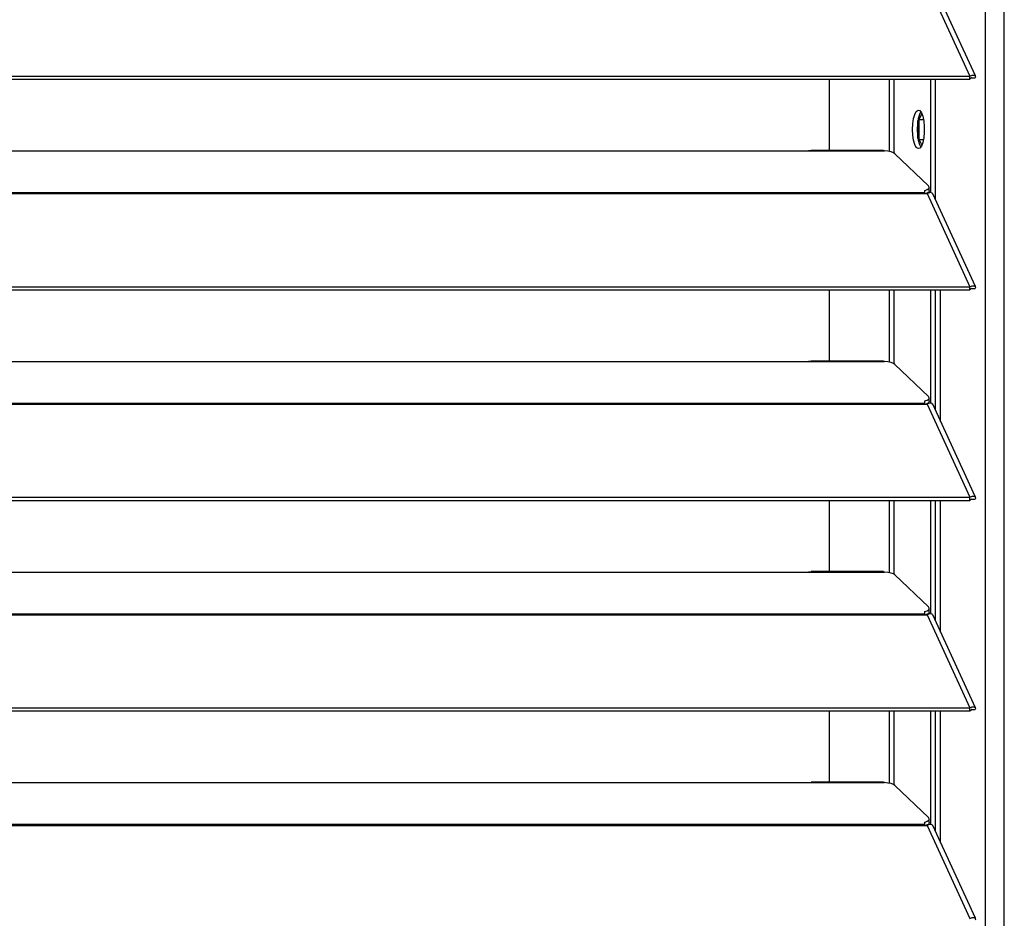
# Model space of a CAD drawing. Header units: millimetres. Extents: x 0 to 39025, y -31299 to 8400.
# Tile 191 of 256: x 15129 to 15335, y -13522 to -13335. Entities that reach past the tile are written whole.
import ezdxf

# ---------------------------------------------------------------- set-up
doc = ezdxf.new("R2010")
doc.units = ezdxf.units.MM

# ---------------------------------------------------------------- blocks, each defined once
blk = doc.blocks.new('*U56')
at = {"lineweight": 25}
for points in [[(1146.1, 17.6), (1146.1, 17.6), (1146.1, 1243.27), (1146.1, 1243.27)], [(1150, 17.6), (1150, 17.6), (1150, 1242.58), (1150, 1242.58)], [(1133.89, 876.33), (1133.89, 876.33), (1142.81, 856.91), (1142.81, 856.91)], [(1143.96, 856.93), (1143.96, 856.93), (1135.06, 876.32), (1135.06, 876.32)], [(7.21, 856.9), (7.21, 856.9), (1142.79, 856.9), (1142.79, 856.9)], [(7.21, 856.25), (7.21, 856.25), (1142.79, 856.25), (1142.79, 856.25)], [(1113.49, 841.37), (1113.49, 841.37), (1113.49, 856.25), (1113.49, 856.25)], [(1126.04, 841.14), (1126.04, 841.14), (1126.04, 856.25), (1126.04, 856.25)], [(1126.99, 840.78), (1126.99, 840.78), (1126.99, 856.25), (1126.99, 856.25)], [(1134.67, 832.56), (1134.67, 832.56), (1134.67, 856.25), (1134.67, 856.25)], [(1135.61, 831.13), (1135.61, 831.13), (1135.61, 856.25), (1135.61, 856.25)], [(1142.81, 856.91), (1142.81, 856.91), (1142.79, 856.9), (1142.79, 856.9)], [(1142.79, 856.25), (1142.79, 856.25), (1142.79, 856.9), (1142.79, 856.9)], [(1142.81, 856.25), (1142.81, 856.25), (1142.79, 856.25), (1142.79, 856.25)], [(1142.81, 856.25), (1142.81, 856.25), (1142.81, 856.91), (1142.81, 856.91)], [(1143.19, 856.56), (1143.19, 856.56), (1143.13, 856.54), (1143.13, 856.54)], [(1143.13, 856.54), (1143.13, 856.54), (1143.89, 856.53), (1143.89, 856.53)], [(1131.92, 843.97), (1131.92, 843.97), (1131.92, 847.57), (1131.92, 847.57)], [(1132.2, 847.86), (1132.2, 847.86), (1132.81, 849.01), (1132.81, 849.01)], [(1132.2, 843.68), (1132.2, 843.68), (1132.2, 847.86), (1132.2, 847.86)], [(1132.2, 847.86), (1132.2, 847.86), (1133.13, 847.86), (1133.13, 847.86)], [(1132.81, 842.54), (1132.81, 842.54), (1132.2, 843.68), (1132.2, 843.68)], [(1132.2, 843.68), (1132.2, 843.68), (1133.13, 843.68), (1133.13, 843.68)], [(840, 841.29), (840, 841.29), (1108, 841.29), (1108, 841.29)], [(1108, 841.29), (1108, 841.29), (1125, 841.29), (1125, 841.29)], [(1124.76, 841.37), (1124.76, 841.37), (1109.66, 841.37), (1109.66, 841.37)], [(1127.16, 840.67), (1127.16, 840.67), (1134.16, 833.99), (1134.16, 833.99)], [(1133.33, 833.01), (1133.33, 833.01), (1133.33, 832.58), (1133.33, 832.58)], [(1134.3, 832.93), (1134.3, 832.93), (1134.3, 833.7), (1134.3, 833.7)], [(16.21, 832.58), (16.21, 832.58), (1133.33, 832.58), (1133.33, 832.58)], [(16.21, 832.36), (16.21, 832.36), (1133.33, 832.36), (1133.33, 832.36)], [(1133.33, 832.36), (1133.33, 832.36), (1133.89, 832.36), (1133.89, 832.36)], [(1133.81, 832.36), (1133.81, 832.36), (1133.77, 832.4), (1133.77, 832.4)], [(1133.89, 832.37), (1133.89, 832.37), (1133.89, 832.36), (1133.89, 832.36)], [(1133.89, 832.36), (1133.89, 832.36), (1133.89, 832.37), (1133.89, 832.37)], [(1133.89, 832.36), (1133.89, 832.36), (1142.81, 812.93), (1142.81, 812.93)], [(1134.39, 832.53), (1134.39, 832.53), (1134.22, 832.71), (1134.22, 832.71)], [(1143.96, 812.96), (1143.96, 812.96), (1135.06, 832.34), (1135.06, 832.34)], [(7.21, 812.93), (7.21, 812.93), (1142.79, 812.93), (1142.79, 812.93)], [(1142.81, 812.93), (1142.81, 812.93), (1142.79, 812.93), (1142.79, 812.93)], [(1142.79, 812.28), (1142.79, 812.28), (1142.79, 812.93), (1142.79, 812.93)], [(1142.81, 812.28), (1142.81, 812.28), (1142.81, 812.93), (1142.81, 812.93)], [(1143.19, 812.59), (1143.19, 812.59), (1143.13, 812.57), (1143.13, 812.57)], [(1143.13, 812.57), (1143.13, 812.57), (1143.89, 812.56), (1143.89, 812.56)], [(7.21, 812.28), (7.21, 812.28), (1142.79, 812.28), (1142.79, 812.28)], [(1113.49, 797.4), (1113.49, 797.4), (1113.49, 812.28), (1113.49, 812.28)], [(1126.04, 797.16), (1126.04, 797.16), (1126.04, 812.28), (1126.04, 812.28)], [(1126.99, 796.81), (1126.99, 796.81), (1126.99, 812.28), (1126.99, 812.28)], [(1134.67, 788.59), (1134.67, 788.59), (1134.67, 812.28), (1134.67, 812.28)], [(1135.61, 787.16), (1135.61, 787.16), (1135.61, 812.28), (1135.61, 812.28)], [(1136.71, 784.77), (1136.71, 784.77), (1136.71, 812.28), (1136.71, 812.28)], [(1142.81, 812.28), (1142.81, 812.28), (1142.79, 812.28), (1142.79, 812.28)], [(840, 797.32), (840, 797.32), (1108, 797.32), (1108, 797.32)], [(1108, 797.32), (1108, 797.32), (1125, 797.32), (1125, 797.32)], [(1124.76, 797.4), (1124.76, 797.4), (1109.66, 797.4), (1109.66, 797.4)], [(1127.16, 796.7), (1127.16, 796.7), (1134.16, 790.01), (1134.16, 790.01)], [(1134.3, 788.96), (1134.3, 788.96), (1134.3, 789.72), (1134.3, 789.72)], [(16.21, 788.61), (16.21, 788.61), (1133.33, 788.61), (1133.33, 788.61)], [(16.21, 788.38), (16.21, 788.38), (1133.33, 788.38), (1133.33, 788.38)], [(1133.33, 789.04), (1133.33, 789.04), (1133.33, 788.61), (1133.33, 788.61)], [(1133.33, 788.38), (1133.33, 788.38), (1133.89, 788.38), (1133.89, 788.38)], [(1133.81, 788.38), (1133.81, 788.38), (1133.77, 788.43), (1133.77, 788.43)], [(1133.89, 788.39), (1133.89, 788.39), (1133.89, 788.38), (1133.89, 788.38)], [(1133.89, 788.38), (1133.89, 788.38), (1133.89, 788.39), (1133.89, 788.39)], [(1133.89, 788.38), (1133.89, 788.38), (1142.81, 768.96), (1142.81, 768.96)], [(1134.39, 788.56), (1134.39, 788.56), (1134.22, 788.73), (1134.22, 788.73)], [(1143.96, 768.98), (1143.96, 768.98), (1135.06, 788.37), (1135.06, 788.37)], [(7.21, 768.96), (7.21, 768.96), (1142.79, 768.96), (1142.79, 768.96)], [(7.21, 768.31), (7.21, 768.31), (1142.79, 768.31), (1142.79, 768.31)], [(1113.49, 753.42), (1113.49, 753.42), (1113.49, 768.31), (1113.49, 768.31)], [(1126.04, 753.19), (1126.04, 753.19), (1126.04, 768.31), (1126.04, 768.31)], [(1126.99, 752.84), (1126.99, 752.84), (1126.99, 768.31), (1126.99, 768.31)], [(1134.67, 744.61), (1134.67, 744.61), (1134.67, 768.31), (1134.67, 768.31)], [(1135.61, 743.18), (1135.61, 743.18), (1135.61, 768.31), (1135.61, 768.31)], [(1136.71, 740.79), (1136.71, 740.79), (1136.71, 768.31), (1136.71, 768.31)], [(1142.81, 768.96), (1142.81, 768.96), (1142.79, 768.96), (1142.79, 768.96)], [(1142.79, 768.31), (1142.79, 768.31), (1142.79, 768.96), (1142.79, 768.96)], [(1142.81, 768.31), (1142.81, 768.31), (1142.79, 768.31), (1142.79, 768.31)], [(1142.81, 768.31), (1142.81, 768.31), (1142.81, 768.96), (1142.81, 768.96)], [(1143.19, 768.61), (1143.19, 768.61), (1143.13, 768.59), (1143.13, 768.59)], [(1143.13, 768.59), (1143.13, 768.59), (1143.89, 768.59), (1143.89, 768.59)], [(840, 753.34), (840, 753.34), (1108, 753.34), (1108, 753.34)], [(1108, 753.34), (1108, 753.34), (1125, 753.34), (1125, 753.34)], [(1124.76, 753.42), (1124.76, 753.42), (1109.66, 753.42), (1109.66, 753.42)], [(1127.16, 752.73), (1127.16, 752.73), (1134.16, 746.04), (1134.16, 746.04)], [(16.21, 744.64), (16.21, 744.64), (1133.33, 744.64), (1133.33, 744.64)], [(1133.33, 745.07), (1133.33, 745.07), (1133.33, 744.64), (1133.33, 744.64)], [(1133.81, 744.42), (1133.81, 744.42), (1133.77, 744.46), (1133.77, 744.46)], [(1134.39, 744.59), (1134.39, 744.59), (1134.22, 744.76), (1134.22, 744.76)], [(1134.3, 744.99), (1134.3, 744.99), (1134.3, 745.75), (1134.3, 745.75)], [(16.21, 744.42), (16.21, 744.42), (1133.33, 744.42), (1133.33, 744.42)], [(1133.33, 744.42), (1133.33, 744.42), (1133.89, 744.42), (1133.89, 744.42)], [(1133.89, 744.42), (1133.89, 744.42), (1142.81, 724.98), (1142.81, 724.98)], [(1133.89, 744.42), (1133.89, 744.42), (1133.89, 744.42), (1133.89, 744.42)], [(1133.89, 744.42), (1133.89, 744.42), (1133.89, 744.42), (1133.89, 744.42)], [(1143.96, 725.01), (1143.96, 725.01), (1135.06, 744.39), (1135.06, 744.39)], [(7.21, 724.98), (7.21, 724.98), (1142.79, 724.98), (1142.79, 724.98)], [(7.21, 724.33), (7.21, 724.33), (1142.79, 724.33), (1142.79, 724.33)], [(1113.49, 709.45), (1113.49, 709.45), (1113.49, 724.33), (1113.49, 724.33)], [(1126.04, 709.21), (1126.04, 709.21), (1126.04, 724.33), (1126.04, 724.33)], [(1126.99, 708.87), (1126.99, 708.87), (1126.99, 724.33), (1126.99, 724.33)], [(1134.67, 700.64), (1134.67, 700.64), (1134.67, 724.33), (1134.67, 724.33)], [(1135.61, 699.21), (1135.61, 699.21), (1135.61, 724.33), (1135.61, 724.33)], [(1136.71, 696.82), (1136.71, 696.82), (1136.71, 724.33), (1136.71, 724.33)], [(1142.81, 724.98), (1142.81, 724.98), (1142.79, 724.98), (1142.79, 724.98)], [(1142.79, 724.33), (1142.79, 724.33), (1142.79, 724.98), (1142.79, 724.98)], [(1142.81, 724.33), (1142.81, 724.33), (1142.79, 724.33), (1142.79, 724.33)], [(1142.81, 724.33), (1142.81, 724.33), (1142.81, 724.98), (1142.81, 724.98)], [(1143.19, 724.64), (1143.19, 724.64), (1143.13, 724.62), (1143.13, 724.62)], [(1143.13, 724.62), (1143.13, 724.62), (1143.89, 724.62), (1143.89, 724.62)], [(840, 709.37), (840, 709.37), (1108, 709.37), (1108, 709.37)], [(1108, 709.37), (1108, 709.37), (1125, 709.37), (1125, 709.37)], [(1124.76, 709.45), (1124.76, 709.45), (1109.66, 709.45), (1109.66, 709.45)], [(1127.16, 708.75), (1127.16, 708.75), (1134.16, 702.06), (1134.16, 702.06)], [(1134.3, 701.01), (1134.3, 701.01), (1134.3, 701.78), (1134.3, 701.78)], [(16.21, 700.66), (16.21, 700.66), (1133.33, 700.66), (1133.33, 700.66)], [(16.21, 700.44), (16.21, 700.44), (1133.33, 700.44), (1133.33, 700.44)], [(1133.33, 701.09), (1133.33, 701.09), (1133.33, 700.66), (1133.33, 700.66)], [(1133.33, 700.44), (1133.33, 700.44), (1133.89, 700.44), (1133.89, 700.44)], [(1133.81, 700.44), (1133.81, 700.44), (1133.77, 700.48), (1133.77, 700.48)], [(1133.89, 700.44), (1133.89, 700.44), (1142.81, 681.02), (1142.81, 681.02)], [(1133.89, 700.44), (1133.89, 700.44), (1133.89, 700.44), (1133.89, 700.44)], [(1133.89, 700.44), (1133.89, 700.44), (1133.89, 700.44), (1133.89, 700.44)], [(1134.39, 700.61), (1134.39, 700.61), (1134.22, 700.79), (1134.22, 700.79)], [(1143.96, 681.04), (1143.96, 681.04), (1135.06, 700.43), (1135.06, 700.43)]]:
    blk.add_open_spline(points, degree=3, dxfattribs=at)
for points, knots in [([(1142.81, 856.91), (1142.81, 856.91), (1143.3, 857.11), (1143.3, 857.11), (1143.3, 857.11), (1143.71, 857.12), (1143.71, 857.12), (1143.71, 857.12), (1143.95, 856.95), (1143.95, 856.95), (1143.95, 856.95), (1143.97, 856.68), (1143.97, 856.68), (1143.97, 856.68), (1143.89, 856.53), (1143.89, 856.53)], [0, 0, 0, 0, 1, 1, 1, 2, 2, 2, 3, 3, 3, 4, 4, 4, 5, 5, 5, 5]), ([(1142.81, 856.25), (1142.81, 856.25), (1143.06, 856.51), (1143.06, 856.51), (1143.06, 856.51), (1143.22, 856.59), (1143.22, 856.59), (1143.22, 856.59), (1143.21, 856.58), (1143.21, 856.58)], [0, 0, 0, 0, 1, 1, 1, 2, 2, 2, 3, 3, 3, 3]), ([(1130.84, 845.77), (1130.84, 845.77), (1130.89, 844.58), (1130.89, 844.58), (1130.89, 844.58), (1131.06, 843.51), (1131.06, 843.51), (1131.06, 843.51), (1131.31, 842.63), (1131.31, 842.63), (1131.31, 842.63), (1131.63, 842.02), (1131.63, 842.02), (1131.63, 842.02), (1131.99, 841.76), (1131.99, 841.76), (1131.99, 841.76), (1132.35, 841.85), (1132.35, 841.85), (1132.35, 841.85), (1132.69, 842.29), (1132.69, 842.29), (1132.69, 842.29), (1132.98, 843.04), (1132.98, 843.04), (1132.98, 843.04), (1133.19, 844.02), (1133.19, 844.02), (1133.19, 844.02), (1133.3, 845.17), (1133.3, 845.17), (1133.3, 845.17), (1133.3, 846.37), (1133.3, 846.37), (1133.3, 846.37), (1133.19, 847.51), (1133.19, 847.51), (1133.19, 847.51), (1132.98, 848.51), (1132.98, 848.51), (1132.98, 848.51), (1132.69, 849.25), (1132.69, 849.25), (1132.69, 849.25), (1132.35, 849.69), (1132.35, 849.69), (1132.35, 849.69), (1131.99, 849.78), (1131.99, 849.78), (1131.99, 849.78), (1131.63, 849.51), (1131.63, 849.51), (1131.63, 849.51), (1131.31, 848.91), (1131.31, 848.91), (1131.31, 848.91), (1131.06, 848.03), (1131.06, 848.03), (1131.06, 848.03), (1130.89, 846.95), (1130.89, 846.95), (1130.89, 846.95), (1130.84, 845.77), (1130.84, 845.77)], [0, 0, 0, 0, 1, 1, 1, 2, 2, 2, 3, 3, 3, 4, 4, 4, 5, 5, 5, 6, 6, 6, 7, 7, 7, 8, 8, 8, 9, 9, 9, 10, 10, 10, 11, 11, 11, 12, 12, 12, 13, 13, 13, 14, 14, 14, 15, 15, 15, 16, 16, 16, 17, 17, 17, 18, 18, 18, 19, 19, 19, 20, 20, 20, 21, 21, 21, 21]), ([(1132.55, 849.48), (1132.55, 849.48), (1132.26, 848.91), (1132.26, 848.91), (1132.26, 848.91), (1132.01, 848.03), (1132.01, 848.03), (1132.01, 848.03), (1131.85, 846.95), (1131.85, 846.95), (1131.85, 846.95), (1131.79, 845.77), (1131.79, 845.77)], [0, 0, 0, 0, 1, 1, 1, 2, 2, 2, 3, 3, 3, 4, 4, 4, 4]), ([(1131.79, 845.77), (1131.79, 845.77), (1131.85, 844.58), (1131.85, 844.58), (1131.85, 844.58), (1132.01, 843.51), (1132.01, 843.51), (1132.01, 843.51), (1132.26, 842.63), (1132.26, 842.63), (1132.26, 842.63), (1132.55, 842.06), (1132.55, 842.06)], [0, 0, 0, 0, 1, 1, 1, 2, 2, 2, 3, 3, 3, 4, 4, 4, 4]), ([(1108, 841.29), (1108, 841.29), (1109.12, 841.34), (1109.12, 841.34), (1109.12, 841.34), (1109.66, 841.34), (1109.66, 841.34)], [0, 0, 0, 0, 1, 1, 1, 2, 2, 2, 2]), ([(1124.76, 841.34), (1124.76, 841.34), (1124.88, 841.35), (1124.88, 841.35), (1124.88, 841.35), (1124.96, 841.32), (1124.96, 841.32), (1124.96, 841.32), (1125, 841.29), (1125, 841.29)], [0, 0, 0, 0, 1, 1, 1, 2, 2, 2, 3, 3, 3, 3]), ([(1127.16, 840.67), (1127.16, 840.67), (1126.84, 840.89), (1126.84, 840.89), (1126.84, 840.89), (1126.34, 841.07), (1126.34, 841.07), (1126.34, 841.07), (1125.71, 841.21), (1125.71, 841.21), (1125.71, 841.21), (1125, 841.29), (1125, 841.29)], [0, 0, 0, 0, 1, 1, 1, 2, 2, 2, 3, 3, 3, 4, 4, 4, 4]), ([(1133.33, 833.01), (1133.33, 833.01), (1133.63, 833.11), (1133.63, 833.11), (1133.63, 833.11), (1133.88, 833.22), (1133.88, 833.22), (1133.88, 833.22), (1134.07, 833.34), (1134.07, 833.34), (1134.07, 833.34), (1134.21, 833.47), (1134.21, 833.47), (1134.21, 833.47), (1134.29, 833.59), (1134.29, 833.59), (1134.29, 833.59), (1134.3, 833.73), (1134.3, 833.73), (1134.3, 833.73), (1134.26, 833.86), (1134.26, 833.86), (1134.26, 833.86), (1134.16, 833.99), (1134.16, 833.99)], [0, 0, 0, 0, 1, 1, 1, 2, 2, 2, 3, 3, 3, 4, 4, 4, 5, 5, 5, 6, 6, 6, 7, 7, 7, 8, 8, 8, 8]), ([(1134.3, 832.93), (1134.3, 832.93), (1134.29, 832.83), (1134.29, 832.83), (1134.29, 832.83), (1134.21, 832.7), (1134.21, 832.7), (1134.21, 832.7), (1134.07, 832.57), (1134.07, 832.57), (1134.07, 832.57), (1133.88, 832.45), (1133.88, 832.45), (1133.88, 832.45), (1133.67, 832.36), (1133.67, 832.36)], [0, 0, 0, 0, 1, 1, 1, 2, 2, 2, 3, 3, 3, 4, 4, 4, 5, 5, 5, 5]), ([(1133.33, 832.58), (1133.33, 832.58), (1133.33, 832.56), (1133.33, 832.56), (1133.33, 832.56), (1133.33, 832.54), (1133.33, 832.54), (1133.33, 832.54), (1133.33, 832.51), (1133.33, 832.51), (1133.33, 832.51), (1133.33, 832.49), (1133.33, 832.49), (1133.33, 832.49), (1133.33, 832.46), (1133.33, 832.46), (1133.33, 832.46), (1133.33, 832.43), (1133.33, 832.43), (1133.33, 832.43), (1133.33, 832.39), (1133.33, 832.39), (1133.33, 832.39), (1133.33, 832.36), (1133.33, 832.36)], [0, 0, 0, 0, 1, 1, 1, 2, 2, 2, 3, 3, 3, 4, 4, 4, 5, 5, 5, 6, 6, 6, 7, 7, 7, 8, 8, 8, 8]), ([(1135.04, 832.33), (1135.04, 832.33), (1134.95, 832.48), (1134.95, 832.48), (1134.95, 832.48), (1134.62, 832.57), (1134.62, 832.57), (1134.62, 832.57), (1134.17, 832.49), (1134.17, 832.49), (1134.17, 832.49), (1133.89, 832.37), (1133.89, 832.37)], [0, 0, 0, 0, 1, 1, 1, 2, 2, 2, 3, 3, 3, 4, 4, 4, 4]), ([(1142.81, 812.93), (1142.81, 812.93), (1143.3, 813.14), (1143.3, 813.14), (1143.3, 813.14), (1143.71, 813.14), (1143.71, 813.14), (1143.71, 813.14), (1143.95, 812.98), (1143.95, 812.98), (1143.95, 812.98), (1143.97, 812.71), (1143.97, 812.71), (1143.97, 812.71), (1143.89, 812.56), (1143.89, 812.56)], [0, 0, 0, 0, 1, 1, 1, 2, 2, 2, 3, 3, 3, 4, 4, 4, 5, 5, 5, 5]), ([(1142.81, 812.28), (1142.81, 812.28), (1143.06, 812.54), (1143.06, 812.54), (1143.06, 812.54), (1143.22, 812.62), (1143.22, 812.62), (1143.22, 812.62), (1143.21, 812.61), (1143.21, 812.61)], [0, 0, 0, 0, 1, 1, 1, 2, 2, 2, 3, 3, 3, 3]), ([(1108, 797.32), (1108, 797.32), (1109.12, 797.37), (1109.12, 797.37), (1109.12, 797.37), (1109.66, 797.38), (1109.66, 797.38)], [0, 0, 0, 0, 1, 1, 1, 2, 2, 2, 2]), ([(1124.76, 797.38), (1124.76, 797.38), (1124.88, 797.38), (1124.88, 797.38), (1124.88, 797.38), (1124.96, 797.34), (1124.96, 797.34), (1124.96, 797.34), (1125, 797.32), (1125, 797.32)], [0, 0, 0, 0, 1, 1, 1, 2, 2, 2, 3, 3, 3, 3]), ([(1127.16, 796.7), (1127.16, 796.7), (1126.84, 796.91), (1126.84, 796.91), (1126.84, 796.91), (1126.34, 797.1), (1126.34, 797.1), (1126.34, 797.1), (1125.71, 797.23), (1125.71, 797.23), (1125.71, 797.23), (1125, 797.32), (1125, 797.32)], [0, 0, 0, 0, 1, 1, 1, 2, 2, 2, 3, 3, 3, 4, 4, 4, 4]), ([(1133.33, 789.04), (1133.33, 789.04), (1133.63, 789.14), (1133.63, 789.14), (1133.63, 789.14), (1133.88, 789.24), (1133.88, 789.24), (1133.88, 789.24), (1134.07, 789.36), (1134.07, 789.36), (1134.07, 789.36), (1134.21, 789.49), (1134.21, 789.49), (1134.21, 789.49), (1134.29, 789.62), (1134.29, 789.62), (1134.29, 789.62), (1134.3, 789.75), (1134.3, 789.75), (1134.3, 789.75), (1134.26, 789.89), (1134.26, 789.89), (1134.26, 789.89), (1134.16, 790.01), (1134.16, 790.01)], [0, 0, 0, 0, 1, 1, 1, 2, 2, 2, 3, 3, 3, 4, 4, 4, 5, 5, 5, 6, 6, 6, 7, 7, 7, 8, 8, 8, 8]), ([(1133.33, 788.61), (1133.33, 788.61), (1133.33, 788.59), (1133.33, 788.59), (1133.33, 788.59), (1133.33, 788.57), (1133.33, 788.57), (1133.33, 788.57), (1133.33, 788.54), (1133.33, 788.54), (1133.33, 788.54), (1133.33, 788.51), (1133.33, 788.51), (1133.33, 788.51), (1133.33, 788.48), (1133.33, 788.48), (1133.33, 788.48), (1133.33, 788.45), (1133.33, 788.45), (1133.33, 788.45), (1133.33, 788.42), (1133.33, 788.42), (1133.33, 788.42), (1133.33, 788.38), (1133.33, 788.38)], [0, 0, 0, 0, 1, 1, 1, 2, 2, 2, 3, 3, 3, 4, 4, 4, 5, 5, 5, 6, 6, 6, 7, 7, 7, 8, 8, 8, 8]), ([(1134.3, 788.96), (1134.3, 788.96), (1134.29, 788.85), (1134.29, 788.85), (1134.29, 788.85), (1134.21, 788.72), (1134.21, 788.72), (1134.21, 788.72), (1134.07, 788.6), (1134.07, 788.6), (1134.07, 788.6), (1133.88, 788.48), (1133.88, 788.48), (1133.88, 788.48), (1133.67, 788.38), (1133.67, 788.38)], [0, 0, 0, 0, 1, 1, 1, 2, 2, 2, 3, 3, 3, 4, 4, 4, 5, 5, 5, 5]), ([(1135.04, 788.36), (1135.04, 788.36), (1134.95, 788.5), (1134.95, 788.5), (1134.95, 788.5), (1134.62, 788.6), (1134.62, 788.6), (1134.62, 788.6), (1134.17, 788.52), (1134.17, 788.52), (1134.17, 788.52), (1133.89, 788.39), (1133.89, 788.39)], [0, 0, 0, 0, 1, 1, 1, 2, 2, 2, 3, 3, 3, 4, 4, 4, 4]), ([(1142.81, 768.96), (1142.81, 768.96), (1143.3, 769.17), (1143.3, 769.17), (1143.3, 769.17), (1143.71, 769.17), (1143.71, 769.17), (1143.71, 769.17), (1143.95, 769.01), (1143.95, 769.01), (1143.95, 769.01), (1143.97, 768.73), (1143.97, 768.73), (1143.97, 768.73), (1143.89, 768.59), (1143.89, 768.59)], [0, 0, 0, 0, 1, 1, 1, 2, 2, 2, 3, 3, 3, 4, 4, 4, 5, 5, 5, 5]), ([(1142.81, 768.31), (1142.81, 768.31), (1143.06, 768.56), (1143.06, 768.56), (1143.06, 768.56), (1143.22, 768.65), (1143.22, 768.65), (1143.22, 768.65), (1143.21, 768.63), (1143.21, 768.63)], [0, 0, 0, 0, 1, 1, 1, 2, 2, 2, 3, 3, 3, 3]), ([(1108, 753.34), (1108, 753.34), (1109.12, 753.39), (1109.12, 753.39), (1109.12, 753.39), (1109.66, 753.4), (1109.66, 753.4)], [0, 0, 0, 0, 1, 1, 1, 2, 2, 2, 2]), ([(1124.76, 753.4), (1124.76, 753.4), (1124.88, 753.4), (1124.88, 753.4), (1124.88, 753.4), (1124.96, 753.37), (1124.96, 753.37), (1124.96, 753.37), (1125, 753.34), (1125, 753.34)], [0, 0, 0, 0, 1, 1, 1, 2, 2, 2, 3, 3, 3, 3]), ([(1127.16, 752.73), (1127.16, 752.73), (1126.84, 752.94), (1126.84, 752.94), (1126.84, 752.94), (1126.34, 753.12), (1126.34, 753.12), (1126.34, 753.12), (1125.71, 753.26), (1125.71, 753.26), (1125.71, 753.26), (1125, 753.34), (1125, 753.34)], [0, 0, 0, 0, 1, 1, 1, 2, 2, 2, 3, 3, 3, 4, 4, 4, 4]), ([(1133.33, 745.07), (1133.33, 745.07), (1133.63, 745.16), (1133.63, 745.16), (1133.63, 745.16), (1133.88, 745.27), (1133.88, 745.27), (1133.88, 745.27), (1134.07, 745.39), (1134.07, 745.39), (1134.07, 745.39), (1134.21, 745.51), (1134.21, 745.51), (1134.21, 745.51), (1134.29, 745.64), (1134.29, 745.64), (1134.29, 745.64), (1134.3, 745.78), (1134.3, 745.78), (1134.3, 745.78), (1134.26, 745.91), (1134.26, 745.91), (1134.26, 745.91), (1134.16, 746.04), (1134.16, 746.04)], [0, 0, 0, 0, 1, 1, 1, 2, 2, 2, 3, 3, 3, 4, 4, 4, 5, 5, 5, 6, 6, 6, 7, 7, 7, 8, 8, 8, 8]), ([(1133.33, 744.64), (1133.33, 744.64), (1133.33, 744.61), (1133.33, 744.61), (1133.33, 744.61), (1133.33, 744.59), (1133.33, 744.59), (1133.33, 744.59), (1133.33, 744.56), (1133.33, 744.56), (1133.33, 744.56), (1133.33, 744.54), (1133.33, 744.54), (1133.33, 744.54), (1133.33, 744.51), (1133.33, 744.51), (1133.33, 744.51), (1133.33, 744.48), (1133.33, 744.48), (1133.33, 744.48), (1133.33, 744.45), (1133.33, 744.45), (1133.33, 744.45), (1133.33, 744.42), (1133.33, 744.42)], [0, 0, 0, 0, 1, 1, 1, 2, 2, 2, 3, 3, 3, 4, 4, 4, 5, 5, 5, 6, 6, 6, 7, 7, 7, 8, 8, 8, 8]), ([(1134.3, 744.99), (1134.3, 744.99), (1134.29, 744.88), (1134.29, 744.88), (1134.29, 744.88), (1134.21, 744.75), (1134.21, 744.75), (1134.21, 744.75), (1134.07, 744.63), (1134.07, 744.63), (1134.07, 744.63), (1133.88, 744.51), (1133.88, 744.51), (1133.88, 744.51), (1133.67, 744.42), (1133.67, 744.42)], [0, 0, 0, 0, 1, 1, 1, 2, 2, 2, 3, 3, 3, 4, 4, 4, 5, 5, 5, 5]), ([(1135.04, 744.39), (1135.04, 744.39), (1134.95, 744.53), (1134.95, 744.53), (1134.95, 744.53), (1134.62, 744.63), (1134.62, 744.63), (1134.62, 744.63), (1134.17, 744.54), (1134.17, 744.54), (1134.17, 744.54), (1133.89, 744.42), (1133.89, 744.42)], [0, 0, 0, 0, 1, 1, 1, 2, 2, 2, 3, 3, 3, 4, 4, 4, 4]), ([(1142.81, 724.98), (1142.81, 724.98), (1143.3, 725.19), (1143.3, 725.19), (1143.3, 725.19), (1143.71, 725.2), (1143.71, 725.2), (1143.71, 725.2), (1143.95, 725.03), (1143.95, 725.03), (1143.95, 725.03), (1143.97, 724.76), (1143.97, 724.76), (1143.97, 724.76), (1143.89, 724.62), (1143.89, 724.62)], [0, 0, 0, 0, 1, 1, 1, 2, 2, 2, 3, 3, 3, 4, 4, 4, 5, 5, 5, 5]), ([(1142.81, 724.33), (1142.81, 724.33), (1143.06, 724.59), (1143.06, 724.59), (1143.06, 724.59), (1143.22, 724.67), (1143.22, 724.67), (1143.22, 724.67), (1143.21, 724.67), (1143.21, 724.67)], [0, 0, 0, 0, 1, 1, 1, 2, 2, 2, 3, 3, 3, 3]), ([(1108, 709.37), (1108, 709.37), (1109.12, 709.42), (1109.12, 709.42), (1109.12, 709.42), (1109.66, 709.43), (1109.66, 709.43)], [0, 0, 0, 0, 1, 1, 1, 2, 2, 2, 2]), ([(1124.76, 709.43), (1124.76, 709.43), (1124.88, 709.43), (1124.88, 709.43), (1124.88, 709.43), (1124.96, 709.4), (1124.96, 709.4), (1124.96, 709.4), (1125, 709.37), (1125, 709.37)], [0, 0, 0, 0, 1, 1, 1, 2, 2, 2, 3, 3, 3, 3]), ([(1127.16, 708.75), (1127.16, 708.75), (1126.84, 708.96), (1126.84, 708.96), (1126.84, 708.96), (1126.34, 709.15), (1126.34, 709.15), (1126.34, 709.15), (1125.71, 709.28), (1125.71, 709.28), (1125.71, 709.28), (1125, 709.37), (1125, 709.37)], [0, 0, 0, 0, 1, 1, 1, 2, 2, 2, 3, 3, 3, 4, 4, 4, 4]), ([(1133.33, 701.09), (1133.33, 701.09), (1133.63, 701.19), (1133.63, 701.19), (1133.63, 701.19), (1133.88, 701.3), (1133.88, 701.3), (1133.88, 701.3), (1134.07, 701.42), (1134.07, 701.42), (1134.07, 701.42), (1134.21, 701.54), (1134.21, 701.54), (1134.21, 701.54), (1134.29, 701.67), (1134.29, 701.67), (1134.29, 701.67), (1134.3, 701.8), (1134.3, 701.8), (1134.3, 701.8), (1134.26, 701.94), (1134.26, 701.94), (1134.26, 701.94), (1134.16, 702.06), (1134.16, 702.06)], [0, 0, 0, 0, 1, 1, 1, 2, 2, 2, 3, 3, 3, 4, 4, 4, 5, 5, 5, 6, 6, 6, 7, 7, 7, 8, 8, 8, 8]), ([(1133.33, 700.66), (1133.33, 700.66), (1133.33, 700.64), (1133.33, 700.64), (1133.33, 700.64), (1133.33, 700.62), (1133.33, 700.62), (1133.33, 700.62), (1133.33, 700.6), (1133.33, 700.6), (1133.33, 700.6), (1133.33, 700.57), (1133.33, 700.57), (1133.33, 700.57), (1133.33, 700.54), (1133.33, 700.54), (1133.33, 700.54), (1133.33, 700.5), (1133.33, 700.5), (1133.33, 700.5), (1133.33, 700.48), (1133.33, 700.48), (1133.33, 700.48), (1133.33, 700.44), (1133.33, 700.44)], [0, 0, 0, 0, 1, 1, 1, 2, 2, 2, 3, 3, 3, 4, 4, 4, 5, 5, 5, 6, 6, 6, 7, 7, 7, 8, 8, 8, 8]), ([(1134.3, 701.01), (1134.3, 701.01), (1134.29, 700.91), (1134.29, 700.91), (1134.29, 700.91), (1134.21, 700.77), (1134.21, 700.77), (1134.21, 700.77), (1134.07, 700.65), (1134.07, 700.65), (1134.07, 700.65), (1133.88, 700.53), (1133.88, 700.53), (1133.88, 700.53), (1133.67, 700.44), (1133.67, 700.44)], [0, 0, 0, 0, 1, 1, 1, 2, 2, 2, 3, 3, 3, 4, 4, 4, 5, 5, 5, 5]), ([(1135.04, 700.41), (1135.04, 700.41), (1134.95, 700.55), (1134.95, 700.55), (1134.95, 700.55), (1134.62, 700.65), (1134.62, 700.65), (1134.62, 700.65), (1134.17, 700.57), (1134.17, 700.57), (1134.17, 700.57), (1133.89, 700.44), (1133.89, 700.44)], [0, 0, 0, 0, 1, 1, 1, 2, 2, 2, 3, 3, 3, 4, 4, 4, 4]), ([(1142.81, 681.02), (1142.81, 681.02), (1143.3, 681.21), (1143.3, 681.21), (1143.3, 681.21), (1143.71, 681.22), (1143.71, 681.22), (1143.71, 681.22), (1143.95, 681.06), (1143.95, 681.06), (1143.95, 681.06), (1143.97, 680.79), (1143.97, 680.79), (1143.97, 680.79), (1143.89, 680.64), (1143.89, 680.64)], [0, 0, 0, 0, 1, 1, 1, 2, 2, 2, 3, 3, 3, 4, 4, 4, 5, 5, 5, 5])]:
    blk.add_open_spline(points, degree=3, knots=knots, dxfattribs=at)

msp = doc.modelspace()

# ---------------------------------------------------------------- block references
at = {"color": 1}
msp.add_blockref('*U56', (14184.86, -14203.23), dxfattribs=at)

doc.saveas('drawing.dxf')
